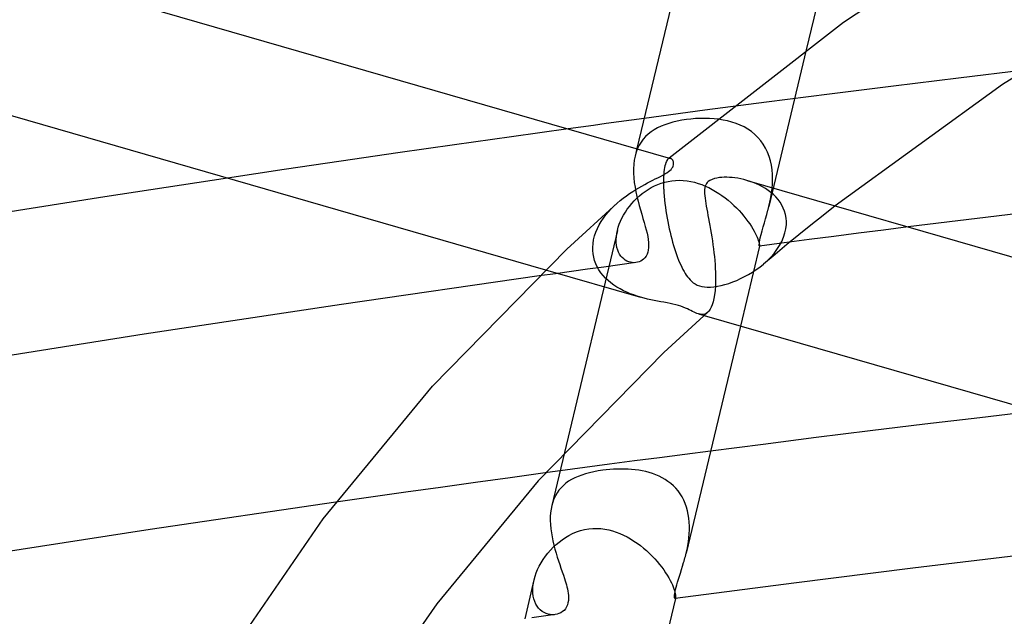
# Model space of a CAD drawing. Header units: millimetres. Extents: x -519 to 519, y -260 to 440.
# Tile 65 of 107: x -126 to -98, y 304 to 321. Entities that reach past the tile are written whole.
import ezdxf

# ---------------------------------------------------------------- set-up
doc = ezdxf.new("R2010")
doc.units = ezdxf.units.MM
doc.layers.add('HIDDEN', color=7, linetype='Continuous')
doc.layers.add('THICK', color=7, linetype='Continuous')

msp = doc.modelspace()

# ---------------------------------------------------------------- linework, layer by layer
at = {"layer": 'HIDDEN'}
for p, q in [((-104.081, 320.267), (-105.135, 315.846)), ((-97.932, 319.695), (-99.791, 319.469)), ((-99.791, 319.469), (-101.624, 319.242)), ((-101.624, 319.242), (-103.43, 319.014)), ((-103.43, 319.014), (-105.204, 318.786)), ((-106.945, 318.557), (-108.655, 318.327)), ((-105.204, 318.786), (-106.945, 318.557)), ((-107.593, 318.276), (-107.72, 318.252)), ((-107.461, 318.296), (-107.593, 318.276)), ((-107.333, 318.311), (-107.461, 318.296)), ((-107.204, 318.322), (-107.333, 318.311)), ((-107.073, 318.328), (-107.204, 318.322)), ((-106.942, 318.329), (-107.073, 318.328)), ((-106.812, 318.326), (-106.942, 318.329)), ((-106.682, 318.318), (-106.812, 318.326)), ((-106.553, 318.304), (-106.682, 318.318)), ((-106.427, 318.284), (-106.553, 318.304)), ((-106.302, 318.258), (-106.427, 318.284)), ((-106.18, 318.226), (-106.302, 318.258)), ((-110.794, 318.035), (-112.398, 317.811)), ((-108.369, 318.01), (-108.456, 317.952)), ((-108.276, 318.062), (-108.369, 318.01)), ((-108.176, 318.109), (-108.276, 318.062)), ((-108.071, 318.152), (-108.176, 318.109)), ((-107.959, 318.19), (-108.071, 318.152)), ((-107.842, 318.223), (-107.959, 318.19)), ((-107.72, 318.252), (-107.842, 318.223)), ((-106.062, 318.187), (-106.18, 318.226)), ((-105.947, 318.14), (-106.062, 318.187)), ((-105.836, 318.087), (-105.947, 318.14)), ((-105.731, 318.025), (-105.836, 318.087)), ((-105.63, 317.956), (-105.731, 318.025)), ((-112.398, 317.811), (-114.002, 317.585)), ((-108.679, 317.742), (-108.74, 317.66)), ((-108.612, 317.818), (-108.679, 317.742)), ((-108.537, 317.888), (-108.612, 317.818)), ((-108.456, 317.952), (-108.537, 317.888)), ((-105.535, 317.879), (-105.63, 317.956)), ((-105.447, 317.793), (-105.535, 317.879)), ((-105.367, 317.7), (-105.447, 317.793)), ((-114.002, 317.585), (-115.604, 317.355)), ((-108.858, 317.476), (-108.909, 317.264)), ((-108.839, 317.476), (-108.878, 317.374)), ((-108.793, 317.571), (-108.839, 317.476)), ((-108.74, 317.66), (-108.793, 317.571)), ((-105.294, 317.6), (-105.367, 317.7)), ((-105.23, 317.492), (-105.294, 317.6)), ((-105.175, 317.378), (-105.23, 317.492)), ((-115.604, 317.355), (-117.204, 317.121)), ((-108.931, 317.152), (-108.946, 317.033)), ((-108.908, 317.266), (-108.931, 317.152)), ((-108.878, 317.374), (-108.908, 317.266)), ((-107.994, 317.166), (-108.01, 317.143)), ((-107.976, 317.184), (-107.994, 317.166)), ((-107.965, 317.193), (-107.976, 317.184)), ((-107.971, 317.188), (-107.976, 317.184)), ((-107.965, 317.193), (-107.971, 317.188)), ((-107.953, 317.199), (-107.965, 317.193)), ((-107.96, 317.198), (-107.965, 317.193)), ((-107.955, 317.202), (-107.96, 317.198)), ((-107.949, 317.207), (-107.955, 317.202)), ((-107.941, 317.203), (-107.953, 317.199)), ((-107.944, 317.211), (-107.949, 317.207)), ((-107.929, 317.204), (-107.941, 317.203)), ((-107.917, 317.204), (-107.929, 317.204)), ((-107.906, 317.201), (-107.917, 317.204)), ((-105.129, 317.258), (-105.175, 317.378)), ((-105.092, 317.134), (-105.129, 317.258)), ((-118.803, 316.885), (-120.401, 316.645)), ((-117.204, 317.121), (-118.803, 316.885)), ((-108.946, 317.033), (-108.953, 316.909)), ((-108.953, 316.909), (-108.953, 316.782)), ((-108.088, 316.883), (-108.095, 316.819)), ((-108.078, 316.941), (-108.088, 316.883)), ((-108.067, 316.993), (-108.078, 316.941)), ((-108.054, 317.04), (-108.067, 316.993)), ((-108.041, 317.08), (-108.054, 317.04)), ((-108.026, 317.115), (-108.041, 317.08)), ((-108.01, 317.143), (-108.026, 317.115)), ((-105.064, 317.007), (-105.092, 317.134)), ((-105.045, 316.877), (-105.064, 317.007)), ((-105.035, 316.745), (-105.045, 316.877)), ((-108.953, 316.782), (-108.945, 316.652)), ((-108.945, 316.652), (-108.931, 316.52)), ((-108.108, 316.594), (-108.109, 316.508)), ((-108.106, 316.674), (-108.108, 316.594)), ((-108.102, 316.749), (-108.106, 316.674)), ((-108.095, 316.819), (-108.102, 316.749)), ((-105.036, 316.481), (-105.032, 316.612)), ((-105.032, 316.612), (-105.035, 316.745)), ((-108.931, 316.52), (-108.911, 316.388)), ((-108.911, 316.388), (-108.887, 316.256)), ((-108.627, 316.266), (-108.541, 316.323)), ((-108.541, 316.323), (-108.452, 316.375)), ((-108.452, 316.375), (-108.361, 316.422)), ((-108.361, 316.422), (-108.267, 316.463)), ((-108.267, 316.463), (-108.171, 316.499)), ((-108.171, 316.499), (-108.073, 316.528)), ((-108.109, 316.508), (-108.107, 316.417)), ((-108.107, 316.417), (-108.106, 316.403)), ((-108.106, 316.403), (-108.106, 316.389)), ((-108.106, 316.389), (-108.105, 316.375)), ((-108.105, 316.375), (-108.105, 316.36)), ((-108.105, 316.36), (-108.104, 316.346)), ((-108.104, 316.346), (-108.103, 316.331)), ((-108.103, 316.331), (-108.098, 316.234)), ((-108.073, 316.528), (-107.974, 316.552)), ((-107.974, 316.552), (-107.873, 316.568)), ((-107.873, 316.568), (-107.766, 316.579)), ((-107.766, 316.579), (-107.658, 316.582)), ((-107.658, 316.582), (-107.552, 316.578)), ((-107.552, 316.578), (-107.445, 316.568)), ((-107.445, 316.568), (-107.339, 316.55)), ((-107.339, 316.55), (-107.235, 316.526)), ((-107.235, 316.526), (-107.132, 316.496)), ((-107.132, 316.496), (-107.03, 316.461)), ((-107.03, 316.461), (-106.93, 316.42)), ((-106.93, 316.42), (-106.832, 316.375)), ((-106.832, 316.375), (-106.735, 316.325)), ((-106.735, 316.325), (-106.641, 316.27)), ((-105.667, 316.553), (-105.756, 316.581)), ((-105.578, 316.522), (-105.667, 316.553)), ((-105.489, 316.486), (-105.578, 316.522)), ((-105.402, 316.445), (-105.489, 316.486)), ((-105.317, 316.401), (-105.402, 316.445)), ((-105.234, 316.352), (-105.317, 316.401)), ((-105.155, 316.299), (-105.234, 316.352)), ((-105.062, 316.22), (-105.047, 316.35)), ((-105.047, 316.35), (-105.036, 316.481)), ((-108.937, 315.999), (-108.865, 316.071)), ((-108.887, 316.256), (-108.859, 316.125)), ((-108.865, 316.071), (-108.789, 316.14)), ((-108.859, 316.125), (-108.827, 315.995)), ((-108.789, 316.14), (-108.71, 316.205)), ((-108.71, 316.205), (-108.627, 316.266)), ((-108.098, 316.234), (-108.09, 316.135)), ((-108.09, 316.135), (-108.08, 316.034)), ((-106.641, 316.27), (-106.548, 316.212)), ((-106.548, 316.212), (-106.458, 316.15)), ((-106.458, 316.15), (-106.37, 316.085)), ((-106.37, 316.085), (-106.285, 316.017)), ((-105.079, 316.241), (-105.155, 316.299)), ((-105.107, 315.968), (-105.083, 316.093)), ((-105.083, 316.093), (-105.062, 316.22)), ((-105.008, 316.179), (-105.079, 316.241)), ((-104.94, 316.112), (-105.008, 316.179)), ((-104.878, 316.04), (-104.94, 316.112)), ((-104.822, 315.964), (-104.878, 316.04)), ((-109.659, 315.693), (-109.582, 315.777)), ((-109.582, 315.777), (-109.501, 315.858)), ((-109.501, 315.858), (-109.417, 315.936)), ((-109.184, 315.683), (-109.129, 315.766)), ((-109.129, 315.766), (-109.069, 315.846)), ((-109.069, 315.846), (-109.005, 315.924)), ((-109.005, 315.924), (-108.937, 315.999)), ((-108.827, 315.995), (-108.793, 315.868)), ((-108.793, 315.868), (-108.758, 315.744)), ((-108.08, 316.034), (-108.069, 315.932)), ((-108.069, 315.932), (-108.055, 315.828)), ((-108.055, 315.828), (-108.041, 315.724)), ((-106.285, 316.017), (-106.203, 315.947)), ((-106.203, 315.947), (-106.124, 315.875)), ((-106.124, 315.875), (-106.048, 315.801)), ((-106.048, 315.801), (-105.976, 315.726)), ((-105.161, 315.741), (-105.157, 315.758)), ((-105.157, 315.758), (-105.152, 315.776)), ((-105.152, 315.776), (-105.148, 315.793)), ((-105.148, 315.793), (-105.143, 315.811)), ((-105.143, 315.811), (-105.139, 315.829)), ((-105.139, 315.829), (-105.135, 315.846)), ((-105.135, 315.846), (-105.107, 315.968)), ((-104.772, 315.883), (-104.822, 315.964)), ((-104.729, 315.797), (-104.772, 315.883)), ((-104.694, 315.707), (-104.729, 315.797)), ((-103.263, 315.861), (-103.608, 315.589)), ((-109.864, 315.419), (-109.801, 315.513)), ((-109.801, 315.513), (-109.732, 315.605)), ((-109.732, 315.605), (-109.659, 315.693)), ((-109.321, 315.428), (-109.28, 315.514)), ((-109.28, 315.514), (-109.234, 315.599)), ((-109.234, 315.599), (-109.184, 315.683)), ((-108.758, 315.744), (-108.722, 315.622)), ((-108.722, 315.622), (-108.687, 315.504)), ((-108.687, 315.504), (-108.653, 315.389)), ((-108.041, 315.724), (-108.024, 315.62)), ((-108.024, 315.62), (-108.007, 315.518)), ((-108.007, 315.518), (-107.987, 315.415)), ((-105.976, 315.726), (-105.907, 315.65)), ((-105.907, 315.65), (-105.842, 315.573)), ((-105.842, 315.573), (-105.782, 315.498)), ((-105.782, 315.498), (-105.727, 315.424)), ((-105.263, 315.379), (-105.229, 315.495)), ((-105.229, 315.495), (-105.195, 315.615)), ((-105.195, 315.615), (-105.161, 315.741)), ((-104.668, 315.614), (-104.694, 315.707)), ((-104.65, 315.517), (-104.668, 315.614)), ((-104.642, 315.417), (-104.65, 315.517)), ((-103.608, 315.589), (-103.951, 315.316)), ((-110.016, 315.117), (-109.972, 315.221)), ((-109.972, 315.221), (-109.922, 315.321)), ((-109.922, 315.321), (-109.864, 315.419)), ((-109.408, 315.169), (-109.385, 315.255)), ((-109.385, 315.255), (-109.356, 315.341)), ((-109.356, 315.341), (-109.321, 315.428)), ((-108.653, 315.389), (-108.622, 315.277)), ((-108.622, 315.277), (-108.596, 315.181)), ((-107.987, 315.415), (-107.967, 315.314)), ((-107.967, 315.314), (-107.946, 315.215)), ((-107.946, 315.215), (-107.923, 315.117)), ((-105.727, 315.424), (-105.676, 315.351)), ((-105.676, 315.351), (-105.629, 315.28)), ((-105.629, 315.28), (-105.588, 315.212)), ((-105.588, 315.212), (-105.551, 315.147)), ((-105.328, 315.155), (-105.297, 315.265)), ((-105.297, 315.265), (-105.263, 315.379)), ((-104.681, 315.095), (-104.656, 315.214)), ((-104.656, 315.214), (-104.643, 315.332)), ((-104.643, 315.332), (-104.642, 315.347)), ((-104.642, 315.403), (-104.642, 315.417)), ((-104.642, 315.389), (-104.642, 315.403)), ((-104.642, 315.375), (-104.642, 315.389)), ((-104.642, 315.361), (-104.642, 315.375)), ((-104.642, 315.347), (-104.642, 315.361)), ((-103.951, 315.316), (-104.29, 315.042)), ((-101.205, 315.267), (-101.906, 315.178)), ((-109.409, 315.165), (-110.903, 308.9)), ((-110.079, 314.904), (-110.052, 315.011)), ((-110.052, 315.011), (-110.016, 315.117)), ((-109.443, 314.911), (-109.438, 314.995)), ((-109.438, 314.995), (-109.427, 315.081)), ((-109.427, 315.081), (-109.408, 315.169)), ((-108.596, 315.181), (-108.573, 315.088)), ((-108.573, 315.088), (-108.554, 314.998)), ((-108.554, 314.998), (-108.54, 314.913)), ((-107.923, 315.117), (-107.9, 315.02)), ((-107.9, 315.02), (-107.875, 314.926)), ((-107.875, 314.926), (-107.85, 314.833)), ((-105.551, 315.147), (-105.519, 315.086)), ((-105.519, 315.086), (-105.492, 315.029)), ((-105.492, 315.029), (-105.469, 314.976)), ((-105.469, 314.976), (-105.45, 314.928)), ((-105.45, 314.928), (-105.435, 314.885)), ((-105.392, 314.89), (-105.378, 314.961)), ((-105.378, 314.961), (-105.356, 315.052)), ((-105.356, 315.052), (-105.328, 315.155)), ((-104.771, 314.858), (-104.72, 314.976)), ((-104.72, 314.976), (-104.681, 315.095)), ((-104.29, 315.042), (-104.627, 314.767)), ((-103.305, 314.999), (-104.004, 314.909)), ((-102.606, 315.089), (-103.305, 314.999)), ((-101.906, 315.178), (-102.606, 315.089)), ((-110.105, 314.673), (-110.104, 314.687)), ((-110.105, 314.658), (-110.105, 314.673)), ((-110.105, 314.643), (-110.105, 314.658)), ((-110.104, 314.687), (-110.096, 314.796)), ((-110.096, 314.796), (-110.079, 314.904)), ((-109.442, 314.83), (-109.443, 314.911)), ((-109.434, 314.754), (-109.442, 314.83)), ((-109.42, 314.682), (-109.434, 314.754)), ((-109.4, 314.615), (-109.42, 314.682)), ((-108.54, 314.913), (-108.531, 314.831)), ((-108.529, 314.681), (-108.538, 314.614)), ((-108.531, 314.831), (-108.527, 314.753)), ((-108.527, 314.753), (-108.529, 314.681)), ((-107.85, 314.833), (-107.823, 314.743)), ((-107.823, 314.743), (-107.796, 314.654)), ((-107.796, 314.654), (-107.768, 314.569)), ((-105.402, 314.727), (-105.94, 312.47)), ((-105.435, 314.885), (-105.423, 314.847)), ((-105.423, 314.847), (-105.414, 314.814)), ((-105.414, 314.814), (-105.408, 314.786)), ((-105.408, 314.786), (-105.404, 314.763)), ((-105.406, 314.768), (-105.404, 314.796)), ((-105.406, 314.747), (-105.406, 314.768)), ((-105.405, 314.734), (-105.406, 314.747)), ((-105.403, 314.727), (-105.405, 314.734)), ((-105.404, 314.796), (-105.4, 314.836)), ((-105.404, 314.763), (-105.402, 314.746)), ((-105.402, 314.727), (-105.403, 314.727)), ((-104.703, 314.818), (-105.402, 314.726)), ((-105.402, 314.746), (-105.401, 314.734)), ((-105.401, 314.734), (-105.402, 314.727)), ((-105.402, 314.727), (-105.402, 314.727)), ((-105.402, 314.727), (-105.402, 314.727)), ((-105.402, 314.727), (-105.402, 314.727)), ((-105.402, 314.727), (-105.402, 314.727)), ((-105.402, 314.727), (-105.402, 314.727)), ((-105.402, 314.727), (-105.402, 314.727)), ((-105.4, 314.836), (-105.392, 314.89)), ((-104.627, 314.767), (-104.961, 314.492)), ((-104.907, 314.628), (-104.833, 314.741)), ((-104.833, 314.741), (-104.771, 314.858)), ((-104.004, 314.909), (-104.703, 314.818)), ((-110.104, 314.629), (-110.105, 314.643)), ((-110.104, 314.614), (-110.104, 314.629)), ((-110.103, 314.599), (-110.104, 314.614)), ((-110.094, 314.503), (-110.103, 314.599)), ((-110.077, 314.409), (-110.094, 314.503)), ((-110.052, 314.316), (-110.077, 314.409)), ((-109.375, 314.552), (-109.4, 314.615)), ((-109.345, 314.495), (-109.375, 314.552)), ((-109.31, 314.445), (-109.345, 314.495)), ((-109.272, 314.4), (-109.31, 314.445)), ((-109.23, 314.361), (-109.272, 314.4)), ((-108.632, 314.398), (-108.668, 314.36)), ((-108.6, 314.442), (-108.632, 314.398)), ((-108.573, 314.494), (-108.6, 314.442)), ((-108.552, 314.551), (-108.573, 314.494)), ((-108.538, 314.614), (-108.552, 314.551)), ((-107.768, 314.569), (-107.74, 314.486)), ((-107.74, 314.486), (-107.711, 314.408)), ((-107.711, 314.408), (-107.682, 314.332)), ((-104.961, 314.492), (-105.291, 314.216)), ((-105.184, 314.311), (-105.083, 314.412)), ((-105.083, 314.412), (-104.991, 314.518)), ((-104.991, 314.518), (-104.907, 314.628)), ((-109.793, 314.135), (-110.248, 314.072)), ((-110.019, 314.227), (-110.052, 314.316)), ((-109.979, 314.139), (-110.019, 314.227)), ((-109.931, 314.055), (-109.979, 314.139)), ((-109.338, 314.198), (-109.793, 314.135)), ((-108.884, 314.26), (-109.338, 314.198)), ((-109.185, 314.328), (-109.23, 314.361)), ((-109.138, 314.302), (-109.185, 314.328)), ((-109.089, 314.281), (-109.138, 314.302)), ((-109.039, 314.267), (-109.089, 314.281)), ((-108.989, 314.258), (-109.039, 314.267)), ((-108.938, 314.256), (-108.989, 314.258)), ((-108.888, 314.259), (-108.938, 314.256)), ((-108.837, 314.269), (-108.884, 314.26)), ((-108.792, 314.283), (-108.837, 314.269)), ((-108.749, 314.303), (-108.792, 314.283)), ((-108.707, 314.328), (-108.749, 314.303)), ((-108.668, 314.36), (-108.707, 314.328)), ((-107.682, 314.332), (-107.652, 314.26)), ((-107.652, 314.26), (-107.622, 314.192)), ((-107.622, 314.192), (-107.591, 314.128)), ((-107.591, 314.128), (-107.56, 314.067)), ((-105.496, 314.06), (-105.392, 314.135)), ((-105.392, 314.135), (-105.292, 314.215)), ((-105.292, 314.215), (-105.184, 314.311)), ((-111.156, 313.946), (-111.611, 313.883)), ((-111.435, 314.057), (-108.754, 313.283)), ((-110.702, 314.01), (-111.156, 313.946)), ((-110.248, 314.072), (-110.702, 314.01)), ((-109.875, 313.974), (-109.931, 314.055)), ((-109.814, 313.896), (-109.875, 313.974)), ((-109.746, 313.823), (-109.814, 313.896)), ((-109.673, 313.753), (-109.746, 313.823)), ((-107.56, 314.067), (-107.529, 314.009)), ((-107.529, 314.009), (-107.497, 313.956)), ((-107.497, 313.956), (-107.465, 313.906)), ((-107.465, 313.906), (-107.432, 313.86)), ((-107.432, 313.86), (-107.398, 313.817)), ((-107.398, 313.817), (-107.36, 313.774)), ((-105.933, 313.808), (-105.821, 313.864)), ((-105.821, 313.864), (-105.711, 313.924)), ((-105.711, 313.924), (-105.602, 313.989)), ((-105.602, 313.989), (-105.496, 314.06)), ((-109.594, 313.688), (-109.673, 313.753)), ((-109.51, 313.626), (-109.594, 313.688)), ((-109.422, 313.568), (-109.51, 313.626)), ((-109.331, 313.515), (-109.422, 313.568)), ((-107.36, 313.774), (-107.317, 313.732)), ((-107.317, 313.732), (-107.269, 313.692)), ((-107.269, 313.692), (-107.215, 313.656)), ((-107.215, 313.656), (-107.156, 313.625)), ((-107.156, 313.625), (-107.093, 313.6)), ((-107.093, 313.6), (-107.026, 313.582)), ((-107.026, 313.582), (-106.952, 313.571)), ((-106.952, 313.571), (-106.872, 313.565)), ((-106.872, 313.565), (-106.783, 313.567)), ((-106.783, 313.567), (-106.688, 313.575)), ((-106.688, 313.575), (-106.588, 313.59)), ((-106.588, 313.59), (-106.484, 313.612)), ((-106.484, 313.612), (-106.377, 313.64)), ((-106.377, 313.64), (-106.267, 313.674)), ((-106.267, 313.674), (-106.156, 313.713)), ((-106.156, 313.713), (-106.044, 313.758)), ((-106.044, 313.758), (-105.933, 313.808)), ((-109.238, 313.467), (-109.331, 313.515)), ((-109.143, 313.423), (-109.238, 313.467)), ((-109.046, 313.382), (-109.143, 313.423)), ((-108.948, 313.345), (-109.046, 313.382)), ((-108.85, 313.312), (-108.948, 313.345)), ((-108.753, 313.282), (-108.85, 313.312)), ((-108.656, 313.256), (-108.753, 313.282)), ((-108.56, 313.232), (-108.656, 313.256)), ((-108.465, 313.21), (-108.56, 313.232)), ((-108.37, 313.191), (-108.465, 313.21)), ((-108.277, 313.173), (-108.37, 313.191)), ((-108.184, 313.156), (-108.277, 313.173)), ((-108.094, 313.139), (-108.184, 313.156)), ((-108.007, 313.123), (-108.094, 313.139)), ((-107.924, 313.107), (-108.007, 313.123)), ((-107.843, 313.09), (-107.924, 313.107)), ((-107.763, 313.071), (-107.843, 313.09)), ((-107.686, 313.05), (-107.763, 313.071)), ((-107.615, 313.027), (-107.686, 313.05)), ((-107.55, 313.003), (-107.615, 313.027)), ((-107.489, 312.978), (-107.55, 313.003)), ((-107.433, 312.953), (-107.489, 312.978)), ((-107.382, 312.928), (-107.433, 312.953)), ((-107.334, 312.904), (-107.382, 312.928)), ((-107.29, 312.882), (-107.334, 312.904)), ((-107.247, 312.861), (-107.29, 312.882)), ((-107.205, 312.842), (-107.247, 312.861)), ((-107.164, 312.825), (-107.205, 312.842)), ((-107.122, 312.812), (-107.164, 312.825)), ((-107.076, 312.801), (-107.122, 312.812)), ((-107.121, 312.811), (-106.962, 312.765)), ((-107.031, 312.796), (-107.076, 312.801)), ((-106.986, 312.798), (-107.031, 312.796)), ((-106.943, 312.808), (-106.986, 312.798)), ((-106.901, 312.827), (-106.943, 312.808)), ((-106.861, 312.856), (-106.901, 312.827)), ((-107.502, 308.847), (-108.218, 308.753)), ((-106.781, 308.94), (-107.502, 308.847)), ((-109.631, 308.567), (-110.33, 308.473)), ((-108.927, 308.66), (-109.631, 308.567)), ((-108.218, 308.753), (-108.927, 308.66)), ((-111.444, 308.322), (-112.429, 308.188)), ((-110.33, 308.473), (-111.027, 308.379)), ((-110.414, 308.264), (-110.515, 308.226)), ((-110.308, 308.298), (-110.414, 308.264)), ((-110.195, 308.328), (-110.308, 308.298)), ((-110.077, 308.354), (-110.195, 308.328)), ((-109.952, 308.378), (-110.077, 308.354)), ((-109.821, 308.398), (-109.952, 308.378)), ((-109.724, 308.409), (-109.821, 308.398)), ((-109.624, 308.419), (-109.724, 308.409)), ((-109.522, 308.427), (-109.624, 308.419)), ((-109.418, 308.432), (-109.522, 308.427)), ((-109.315, 308.434), (-109.418, 308.432)), ((-109.212, 308.433), (-109.315, 308.434)), ((-109.109, 308.43), (-109.212, 308.433)), ((-109.007, 308.423), (-109.109, 308.43)), ((-108.905, 308.413), (-109.007, 308.423)), ((-108.805, 308.399), (-108.905, 308.413)), ((-108.705, 308.382), (-108.805, 308.399)), ((-108.607, 308.361), (-108.705, 308.382)), ((-108.511, 308.335), (-108.607, 308.361)), ((-108.416, 308.306), (-108.511, 308.335)), ((-108.324, 308.271), (-108.416, 308.306)), ((-108.234, 308.232), (-108.324, 308.271)), ((-113.413, 308.052), (-114.397, 307.915)), ((-112.429, 308.188), (-113.413, 308.052)), ((-110.86, 308.033), (-110.932, 307.972)), ((-110.783, 308.088), (-110.86, 308.033)), ((-110.699, 308.138), (-110.783, 308.088)), ((-110.61, 308.184), (-110.699, 308.138)), ((-110.515, 308.226), (-110.61, 308.184)), ((-108.146, 308.188), (-108.234, 308.232)), ((-108.062, 308.139), (-108.146, 308.188)), ((-107.981, 308.085), (-108.062, 308.139)), ((-107.904, 308.025), (-107.981, 308.085)), ((-107.83, 307.96), (-107.904, 308.025)), ((-115.38, 307.777), (-116.363, 307.638)), ((-114.397, 307.915), (-115.38, 307.777)), ((-111.111, 307.761), (-111.158, 307.679)), ((-111.058, 307.837), (-111.111, 307.761)), ((-110.998, 307.907), (-111.058, 307.837)), ((-110.932, 307.972), (-110.998, 307.907)), ((-107.762, 307.89), (-107.83, 307.96)), ((-107.697, 307.814), (-107.762, 307.89)), ((-107.638, 307.732), (-107.697, 307.814)), ((-107.584, 307.646), (-107.638, 307.732)), ((-116.363, 307.638), (-117.346, 307.497)), ((-111.233, 307.501), (-111.26, 307.403)), ((-111.199, 307.593), (-111.233, 307.501)), ((-111.158, 307.679), (-111.199, 307.593)), ((-107.537, 307.555), (-107.584, 307.646)), ((-107.495, 307.46), (-107.537, 307.555)), ((-107.46, 307.361), (-107.495, 307.46)), ((-107.431, 307.258), (-107.46, 307.361)), ((-107.408, 307.152), (-107.431, 307.258)), ((-107.391, 307.045), (-107.408, 307.152)), ((-107.381, 306.936), (-107.391, 307.045)), ((-107.376, 306.825), (-107.381, 306.936)), ((-110.774, 306.558), (-110.67, 306.61)), ((-110.67, 306.61), (-110.562, 306.656)), ((-110.562, 306.656), (-110.449, 306.694)), ((-110.449, 306.694), (-110.332, 306.724)), ((-110.332, 306.724), (-110.216, 306.744)), ((-110.216, 306.744), (-110.099, 306.755)), ((-110.099, 306.755), (-109.986, 306.757)), ((-109.986, 306.757), (-109.873, 306.751)), ((-109.873, 306.751), (-109.762, 306.737)), ((-109.762, 306.737), (-109.652, 306.716)), ((-109.652, 306.716), (-109.544, 306.688)), ((-109.544, 306.688), (-109.439, 306.653)), ((-109.439, 306.653), (-109.335, 306.613)), ((-109.335, 306.613), (-109.233, 306.567)), ((-107.392, 306.492), (-107.381, 306.603)), ((-107.381, 306.603), (-107.376, 306.714)), ((-107.376, 306.714), (-107.376, 306.825)), ((-111.139, 306.3), (-111.054, 306.372)), ((-111.054, 306.372), (-110.966, 306.438)), ((-110.966, 306.438), (-110.873, 306.501)), ((-110.873, 306.501), (-110.774, 306.558)), ((-109.233, 306.567), (-109.134, 306.516)), ((-109.134, 306.516), (-109.037, 306.461)), ((-109.037, 306.461), (-108.942, 306.401)), ((-108.942, 306.401), (-108.849, 306.338)), ((-108.849, 306.338), (-108.76, 306.271)), ((-107.424, 306.272), (-107.406, 306.381)), ((-107.406, 306.381), (-107.392, 306.492)), ((-111.439, 305.973), (-111.37, 306.06)), ((-111.37, 306.06), (-111.298, 306.144)), ((-111.298, 306.144), (-111.221, 306.224)), ((-111.221, 306.224), (-111.139, 306.3)), ((-108.76, 306.271), (-108.673, 306.202)), ((-108.673, 306.202), (-108.589, 306.13)), ((-108.589, 306.13), (-108.508, 306.055)), ((-108.508, 306.055), (-108.43, 305.978)), ((-107.469, 306.058), (-107.445, 306.164)), ((-107.445, 306.164), (-107.424, 306.272)), ((-111.612, 305.696), (-111.56, 305.79)), ((-111.56, 305.79), (-111.502, 305.883)), ((-111.502, 305.883), (-111.439, 305.973)), ((-108.43, 305.978), (-108.356, 305.9)), ((-108.356, 305.9), (-108.285, 305.821)), ((-108.285, 305.821), (-108.219, 305.742)), ((-111.732, 305.406), (-111.699, 305.504)), ((-111.699, 305.504), (-111.658, 305.6)), ((-111.658, 305.6), (-111.612, 305.696)), ((-108.219, 305.742), (-108.158, 305.663)), ((-108.158, 305.663), (-108.101, 305.585)), ((-108.101, 305.585), (-108.048, 305.508)), ((-108.048, 305.508), (-108, 305.433)), ((-111.761, 305.304), (-112.022, 304.206)), ((-111.792, 305.116), (-111.779, 305.211)), ((-111.779, 305.211), (-111.759, 305.309)), ((-111.759, 305.309), (-111.732, 305.406)), ((-108, 305.433), (-107.957, 305.36)), ((-107.957, 305.36), (-107.919, 305.291)), ((-107.919, 305.291), (-107.886, 305.225)), ((-107.886, 305.225), (-107.857, 305.163)), ((-111.797, 305.023), (-111.792, 305.116)), ((-111.794, 304.933), (-111.797, 305.023)), ((-111.783, 304.847), (-111.794, 304.933)), ((-107.857, 305.163), (-107.833, 305.104)), ((-107.833, 305.104), (-107.814, 305.05)), ((-107.814, 305.05), (-107.798, 305.001)), ((-107.798, 305.001), (-107.786, 304.957)), ((-107.786, 304.957), (-107.777, 304.917)), ((-111.766, 304.766), (-111.783, 304.847)), ((-111.741, 304.691), (-111.766, 304.766)), ((-111.71, 304.623), (-111.741, 304.691)), ((-107.778, 304.778), (-107.78, 304.777)), ((-107.776, 304.779), (-107.778, 304.778)), ((-107.777, 304.917), (-107.771, 304.882)), ((-107.775, 304.781), (-107.776, 304.779)), ((-107.773, 304.784), (-107.775, 304.781)), ((-107.77, 304.793), (-107.774, 304.778)), ((-107.772, 304.788), (-107.773, 304.784)), ((-107.77, 304.793), (-107.772, 304.788)), ((-107.771, 304.882), (-107.768, 304.852)), ((-107.768, 304.808), (-107.77, 304.793)), ((-107.768, 304.852), (-107.767, 304.828)), ((-107.767, 304.828), (-107.768, 304.808)), ((-111.673, 304.56), (-111.71, 304.623)), ((-111.63, 304.505), (-111.673, 304.56)), ((-111.582, 304.456), (-111.63, 304.505)), ((-111.531, 304.415), (-111.582, 304.456)), ((-111.477, 304.381), (-111.531, 304.415)), ((-111.42, 304.355), (-111.477, 304.381)), ((-111.361, 304.336), (-111.42, 304.355)), ((-111.301, 304.324), (-111.361, 304.336)), ((-111.241, 304.319), (-111.301, 304.324)), ((-111.181, 304.322), (-111.241, 304.319))]:
    msp.add_line(p, q, dxfattribs=at)
at = {"layer": 'THICK'}
for p, q in [((-103.029, 324.679), (-104.081, 320.267)), ((-97.297, 324.849), (-103.034, 321.032)), ((-132.596, 324.329), (-107.908, 317.202)), ((-107.278, 324.103), (-108.858, 317.476)), ((-93.674, 322.364), (-98.547, 319.282)), ((-103.034, 321.032), (-107.944, 317.211)), ((-133.811, 320.516), (-111.435, 314.057)), ((-98.547, 319.282), (-103.263, 315.861)), ((-109.012, 318.279), (-109.368, 318.231)), ((-108.655, 318.327), (-109.012, 318.279)), ((-110.438, 318.084), (-110.794, 318.035)), ((-110.081, 318.133), (-110.438, 318.084)), ((-109.725, 318.182), (-110.081, 318.133)), ((-109.368, 318.231), (-109.725, 318.182)), ((-107.889, 317.193), (-107.906, 317.201)), ((-107.873, 317.182), (-107.889, 317.193)), ((-107.859, 317.166), (-107.873, 317.182)), ((-107.846, 317.148), (-107.859, 317.166)), ((-107.836, 317.126), (-107.846, 317.148)), ((-107.928, 316.858), (-107.895, 316.889)), ((-107.895, 316.889), (-107.869, 316.921)), ((-107.869, 316.921), (-107.848, 316.953)), ((-107.848, 316.953), (-107.834, 316.985)), ((-107.828, 317.103), (-107.836, 317.126)), ((-107.834, 316.985), (-107.825, 317.018)), ((-107.823, 317.077), (-107.828, 317.103)), ((-107.825, 317.018), (-107.822, 317.048)), ((-107.822, 317.048), (-107.823, 317.077)), ((-120.401, 316.645), (-123.865, 316.113)), ((-108.412, 316.583), (-108.339, 316.62)), ((-108.339, 316.62), (-108.267, 316.656)), ((-108.267, 316.656), (-108.196, 316.691)), ((-108.196, 316.691), (-108.13, 316.727)), ((-108.13, 316.727), (-108.068, 316.762)), ((-108.068, 316.762), (-108.013, 316.795)), ((-108.013, 316.795), (-107.967, 316.827)), ((-107.967, 316.827), (-107.928, 316.858)), ((-106.739, 316.609), (-106.798, 316.58)), ((-106.673, 316.631), (-106.739, 316.609)), ((-106.603, 316.647), (-106.673, 316.631)), ((-106.531, 316.658), (-106.603, 316.647)), ((-106.461, 316.664), (-106.531, 316.658)), ((-106.394, 316.667), (-106.461, 316.664)), ((-106.324, 316.667), (-106.394, 316.667)), ((-106.251, 316.665), (-106.324, 316.667)), ((-106.174, 316.659), (-106.251, 316.665)), ((-106.095, 316.65), (-106.174, 316.659)), ((-106.013, 316.638), (-106.095, 316.65)), ((-105.929, 316.623), (-106.013, 316.638)), ((-105.843, 316.604), (-105.929, 316.623)), ((-105.756, 316.581), (-105.843, 316.604)), ((-108.977, 316.267), (-108.889, 316.322)), ((-108.889, 316.322), (-108.803, 316.373)), ((-108.803, 316.373), (-108.72, 316.421)), ((-108.72, 316.421), (-108.638, 316.466)), ((-108.638, 316.466), (-108.559, 316.508)), ((-108.559, 316.508), (-108.484, 316.547)), ((-108.484, 316.547), (-108.412, 316.583)), ((-106.948, 316.323), (-106.951, 316.267)), ((-106.941, 316.374), (-106.948, 316.323)), ((-106.929, 316.419), (-106.941, 316.374)), ((-106.914, 316.457), (-106.929, 316.419)), ((-106.895, 316.49), (-106.914, 316.457)), ((-106.873, 316.519), (-106.895, 316.49)), ((-106.846, 316.546), (-106.873, 316.519)), ((-106.798, 316.58), (-106.846, 316.546)), ((-105.749, 316.578), (-81.059, 309.451)), ((-123.865, 316.113), (-127.318, 315.566)), ((-109.331, 316.01), (-109.242, 316.08)), ((-109.242, 316.08), (-109.154, 316.147)), ((-109.154, 316.147), (-109.065, 316.209)), ((-109.065, 316.209), (-108.977, 316.267)), ((-106.951, 316.267), (-106.949, 316.207)), ((-106.949, 316.207), (-106.945, 316.143)), ((-106.945, 316.143), (-106.937, 316.076)), ((-106.937, 316.076), (-106.927, 316.006)), ((-110.838, 314.637), (-109.417, 315.935)), ((-109.417, 315.936), (-109.331, 316.01)), ((-106.927, 316.006), (-106.916, 315.931)), ((-106.916, 315.931), (-106.902, 315.853)), ((-106.902, 315.853), (-106.887, 315.77)), ((-106.887, 315.77), (-106.871, 315.684)), ((-95.444, 315.971), (-101.205, 315.267)), ((-106.871, 315.684), (-106.854, 315.593)), ((-106.854, 315.593), (-106.836, 315.5)), ((-106.836, 315.5), (-106.818, 315.402)), ((-106.818, 315.402), (-106.799, 315.302)), ((-106.799, 315.302), (-106.781, 315.198)), ((-106.781, 315.198), (-106.763, 315.092)), ((-106.763, 315.092), (-106.745, 314.983)), ((-106.745, 314.983), (-106.728, 314.873)), ((-106.728, 314.873), (-106.712, 314.763)), ((-106.712, 314.763), (-106.698, 314.651)), ((-106.698, 314.651), (-106.684, 314.539)), ((-114.625, 310.77), (-110.838, 314.637)), ((-106.684, 314.539), (-106.672, 314.427)), ((-106.672, 314.427), (-106.662, 314.316)), ((-106.662, 314.316), (-106.653, 314.205)), ((-106.653, 314.205), (-106.646, 314.096)), ((-106.646, 314.096), (-106.642, 313.99)), ((-111.611, 313.883), (-117.193, 313.08)), ((-106.642, 313.99), (-106.639, 313.886)), ((-106.639, 313.886), (-106.638, 313.785)), ((-106.643, 313.6), (-106.652, 313.47)), ((-106.642, 313.614), (-106.643, 313.6)), ((-106.641, 313.643), (-106.642, 313.629)), ((-106.642, 313.629), (-106.642, 313.614)), ((-106.64, 313.672), (-106.641, 313.658)), ((-106.641, 313.658), (-106.641, 313.643)), ((-106.638, 313.785), (-106.64, 313.687)), ((-106.64, 313.687), (-106.64, 313.672)), ((-106.666, 313.352), (-106.684, 313.244)), ((-106.652, 313.47), (-106.666, 313.352)), ((-117.193, 313.08), (-122.756, 312.237)), ((-106.76, 312.999), (-106.791, 312.941)), ((-106.731, 313.069), (-106.76, 312.999)), ((-106.706, 313.15), (-106.731, 313.069)), ((-106.684, 313.244), (-106.706, 313.15)), ((-106.859, 312.858), (-108.096, 311.725)), ((-106.962, 312.765), (-84.546, 306.294)), ((-106.825, 312.893), (-106.861, 312.856)), ((-106.791, 312.941), (-106.825, 312.893)), ((-105.94, 312.47), (-107.469, 306.058)), ((-122.756, 312.237), (-128.293, 311.356)), ((-108.096, 311.725), (-111.647, 308.1)), ((-117.705, 307.026), (-114.625, 310.77)), ((-97.616, 310.067), (-99.186, 309.882)), ((-100.74, 309.695), (-102.279, 309.508)), ((-99.186, 309.882), (-100.74, 309.695)), ((-102.279, 309.508), (-103.799, 309.319)), ((-105.301, 309.13), (-106.781, 308.94)), ((-103.799, 309.319), (-105.301, 309.13)), ((-110.903, 308.9), (-111.26, 307.402)), ((-111.375, 308.332), (-111.444, 308.322)), ((-111.305, 308.341), (-111.375, 308.332)), ((-111.236, 308.351), (-111.305, 308.341)), ((-111.166, 308.36), (-111.236, 308.351)), ((-111.097, 308.369), (-111.166, 308.36)), ((-111.027, 308.379), (-111.097, 308.369)), ((-111.647, 308.1), (-114.504, 304.627)), ((-117.346, 307.497), (-122.585, 306.726)), ((-111.294, 307.198), (-111.301, 307.091)), ((-111.28, 307.302), (-111.294, 307.198)), ((-111.26, 307.403), (-111.28, 307.302)), ((-119.982, 303.72), (-117.705, 307.026)), ((-111.301, 307.091), (-111.302, 306.98)), ((-111.302, 306.98), (-111.297, 306.866)), ((-122.585, 306.726), (-127.803, 305.922)), ((-111.297, 306.866), (-111.287, 306.75)), ((-111.287, 306.75), (-111.271, 306.634)), ((-111.271, 306.634), (-111.251, 306.518)), ((-111.251, 306.518), (-111.227, 306.402)), ((-111.227, 306.402), (-111.199, 306.286)), ((-111.199, 306.286), (-111.169, 306.172)), ((-111.169, 306.172), (-111.137, 306.06)), ((-111.137, 306.06), (-111.103, 305.95)), ((-107.48, 306.013), (-107.469, 306.058)), ((-111.103, 305.95), (-111.069, 305.842)), ((-111.069, 305.842), (-111.034, 305.737)), ((-107.57, 305.691), (-107.54, 305.792)), ((-107.54, 305.792), (-107.527, 305.835)), ((-107.527, 305.835), (-107.515, 305.879)), ((-107.515, 305.879), (-107.503, 305.923)), ((-107.503, 305.923), (-107.491, 305.968)), ((-107.491, 305.968), (-107.48, 306.013)), ((-97.716, 306.037), (-101.078, 305.631)), ((-111.034, 305.737), (-110.999, 305.634)), ((-110.999, 305.634), (-110.965, 305.533)), ((-110.965, 305.533), (-110.932, 305.436)), ((-107.661, 305.407), (-107.632, 305.498)), ((-107.632, 305.498), (-107.601, 305.593)), ((-107.601, 305.593), (-107.57, 305.691)), ((-101.078, 305.631), (-104.432, 305.211)), ((-110.932, 305.436), (-110.901, 305.341)), ((-110.901, 305.341), (-110.882, 305.28)), ((-110.882, 305.28), (-110.865, 305.22)), ((-110.865, 305.22), (-110.848, 305.161)), ((-104.432, 305.211), (-107.779, 304.777)), ((-107.736, 305.164), (-107.714, 305.24)), ((-107.714, 305.24), (-107.689, 305.321)), ((-107.689, 305.321), (-107.661, 305.407)), ((-110.848, 305.161), (-110.833, 305.104)), ((-110.833, 305.104), (-110.82, 305.048)), ((-110.82, 305.048), (-110.809, 304.989)), ((-110.809, 304.989), (-110.799, 304.926)), ((-107.79, 304.924), (-107.783, 304.974)), ((-107.783, 304.974), (-107.771, 305.031)), ((-107.771, 305.031), (-107.755, 305.095)), ((-107.755, 305.095), (-107.736, 305.164)), ((-110.802, 304.66), (-110.82, 304.597)), ((-110.792, 304.726), (-110.802, 304.66)), ((-110.799, 304.926), (-110.792, 304.861)), ((-110.792, 304.861), (-110.789, 304.794)), ((-110.789, 304.794), (-110.792, 304.726)), ((-107.774, 304.778), (-109.805, 296.258)), ((-107.796, 304.848), (-107.795, 304.882)), ((-107.795, 304.821), (-107.796, 304.848)), ((-107.795, 304.882), (-107.79, 304.924)), ((-107.793, 304.801), (-107.795, 304.821)), ((-107.789, 304.787), (-107.793, 304.801)), ((-107.784, 304.779), (-107.789, 304.787)), ((-107.78, 304.777), (-107.784, 304.779)), ((-114.504, 304.627), (-116.471, 301.789)), ((-111.004, 304.376), (-111.056, 304.352)), ((-110.957, 304.408), (-111.004, 304.376)), ((-110.914, 304.445), (-110.957, 304.408)), ((-110.876, 304.489), (-110.914, 304.445)), ((-110.845, 304.54), (-110.876, 304.489)), ((-110.82, 304.597), (-110.845, 304.54)), ((-111.166, 304.323), (-111.826, 304.233)), ((-111.11, 304.334), (-111.166, 304.323)), ((-111.056, 304.352), (-111.11, 304.334))]:
    msp.add_line(p, q, dxfattribs=at)

doc.saveas('drawing.dxf')
